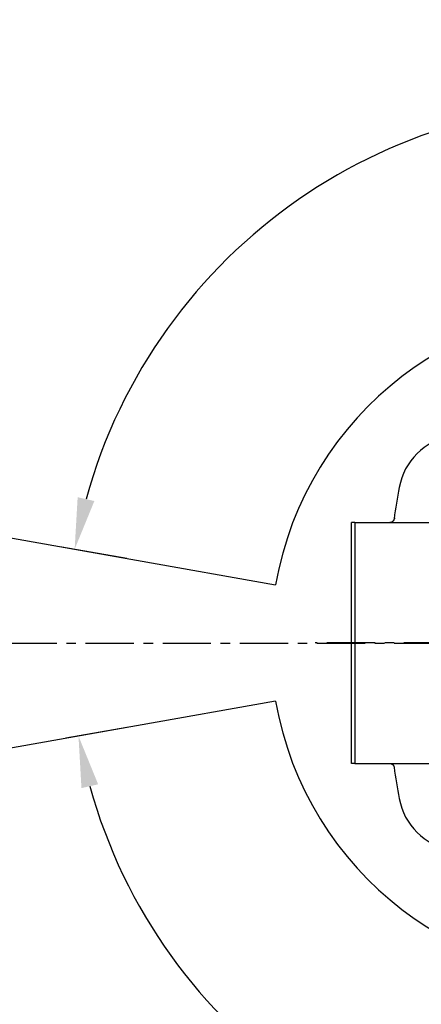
# Model space of a CAD drawing. Header units: millimetres. Extents: x 4086 to 10416, y 123 to 1549.
# Tile 199 of 256: x 9273 to 9336, y 534 to 687. Entities that reach past the tile are written whole.
import ezdxf

# ---------------------------------------------------------------- set-up
doc = ezdxf.new("R2010")
doc.units = ezdxf.units.MM
doc.linetypes.add('CENTER', pattern=[0.6, 0.375, -0.075, 0.075, -0.075])
doc.layers.add('中心线', color=7, linetype='Continuous')
doc.layers.add('运动范围', color=7, linetype='Continuous')
doc.styles.add('思源黑', font='SourceHanSansCN-Normal.ttf')
doc.dimstyles.new('尺寸标注_1_6比例中六', dxfattribs={"dimtxt": 10, "dimasz": 8, "dimexe": 2, "dimexo": 1.5, "dimgap": 1, "dimtad": 1, "dimdec": 1, "dimlfac": 6, "dimdsep": 46, "dimtxsty": '思源黑', "dimcen": 0.09, "dimadec": 0, "dimazin": 0, "dimtp": 0.01, "dimtm": 0.01, "dimtfac": 1, "dimtdec": 1, "dimtofl": 0, "dimtmove": 0, "dimatfit": 3, "dimfxl": 1, "dimtolj": 1, "dimarcsym": 0})

# ---------------------------------------------------------------- blocks, each defined once
blk = doc.blocks.new('*D682')
at = {"layer": 'Defpoints', "color": 0}
for p in [(9331.48, 667.16), (9291.62, 602.91), (9292.35, 602.78), (9438.28, 590.01), (9439.02, 590.01)]:
    blk.add_point(p, dxfattribs=at)
at = {"layer": '运动范围', "color": 0, "linetype": 'Continuous', "lineweight": -2}
for p, q in [((9290.14, 603.17), (9280.04, 604.95)), ((9440.52, 590.01), (9450.78, 590.01))]:
    blk.add_line(p, q, dxfattribs=at)
blk.add_arc((9364.76, 590.01), 84.02, 5.4575, 164.5425, dxfattribs=at)
at = {"layer": '运动范围', "color": 0}
for points in [[(9282.48, 612.7), (9285.08, 612.11), (9282.01, 604.6)], [(9447.07, 597.94), (9449.73, 598.07), (9448.78, 590.01)]]:
    blk.add_solid(points, dxfattribs=at)
at = {"layer": '运动范围', "color": 0, "insert": (9388.64, 682.6), "char_height": 10, "attachment_point": 2, "rotation": 345.5363, "style": '思源黑'}
blk.add_mtext('+\\A1;170%%d', dxfattribs=at)
blk = doc.blocks.new('*D683')
at = {"layer": 'Defpoints', "color": 0}
for p in [(9438.28, 590.01), (9439.02, 590.01), (9291.62, 577.12), (9292.35, 577.25), (9331.72, 513.42)]:
    blk.add_point(p, dxfattribs=at)
at = {"layer": '运动范围', "color": 0, "linetype": 'Continuous', "lineweight": -2}
for p, q in [((9440.52, 590.01), (9450.18, 590.01)), ((9290.14, 576.86), (9280.64, 575.18))]:
    blk.add_line(p, q, dxfattribs=at)
blk.add_arc((9364.76, 590.01), 83.42, 195.4969, 354.5031, dxfattribs=at)
at = {"layer": '运动范围', "color": 0}
for points in [[(9449.12, 581.96), (9446.46, 582.09), (9448.18, 590.01)], [(9285.67, 568.02), (9283.07, 567.43), (9282.61, 575.53)]]:
    blk.add_solid(points, dxfattribs=at)
at = {"layer": '运动范围', "color": 0, "insert": (9385.95, 521.39), "char_height": 10, "attachment_point": 2, "rotation": 17.1662, "style": '思源黑'}
blk.add_mtext('-\\A1;170%%d', dxfattribs=at)

msp = doc.modelspace()

# ---------------------------------------------------------------- linework, layer by layer
at = {"layer": '中心线', "linetype": 'CENTER', "ltscale": 20}
msp.add_line((9043.721, 589.998), (9702.299, 589.998), dxfattribs=at)
at = {"layer": '中心线', "color": 7, "linetype": 'CENTER', "ltscale": 20}
msp.add_line((9364.758, 590.013), (9319.421, 590.013), dxfattribs=at)
at = {"layer": '运动范围', "color": 7, "linetype": 'Continuous'}
for p, q in [((9081.954, 639.879), (9313.285, 599.089)), ((9325.091, 571.263), (9325.091, 608.763)), ((9325.591, 608.763), (9325.091, 608.763)), ((9325.591, 608.763), (9325.591, 571.263)), ((9325.591, 608.763), (9345.069, 608.763)), ((9313.285, 580.937), (9081.954, 540.147)), ((9325.591, 571.263), (9325.091, 571.263)), ((9325.591, 571.263), (9345.063, 571.263)), ((9331.718, 570.687), (9331.718, 570.689)), ((9331.739, 570.551), (9331.741, 570.551)), ((9331.743, 570.551), (9331.745, 570.552))]:
    msp.add_line(p, q, dxfattribs=at)
for points in [[(9331.718, 609.338), (9331.716, 609.322), (9331.713, 609.305), (9331.709, 609.288), (9331.705, 609.27), (9331.701, 609.251), (9331.695, 609.232), (9331.689, 609.211), (9331.681, 609.188), (9331.672, 609.166), (9331.662, 609.142), (9331.651, 609.119), (9331.638, 609.095), (9331.624, 609.07), (9331.608, 609.045), (9331.59, 609.019), (9331.569, 608.993), (9331.545, 608.966), (9331.518, 608.939), (9331.486, 608.911), (9331.449, 608.883), (9331.402, 608.853), (9331.347, 608.825), (9331.297, 608.805), (9331.251, 608.789), (9331.208, 608.779), (9331.169, 608.771), (9331.134, 608.766), (9331.105, 608.764), (9331.082, 608.763)], [(9331.077, 571.263), (9331.093, 571.262), (9331.115, 571.261), (9331.141, 571.259), (9331.172, 571.254), (9331.207, 571.247), (9331.247, 571.237), (9331.291, 571.223), (9331.338, 571.205), (9331.388, 571.18), (9331.442, 571.147), (9331.499, 571.103), (9331.557, 571.047), (9331.602, 570.99), (9331.634, 570.938), (9331.658, 570.893), (9331.676, 570.85), (9331.691, 570.809), (9331.702, 570.769), (9331.711, 570.731), (9331.717, 570.695), (9331.718, 570.689)]]:
    msp.add_lwpolyline(points, dxfattribs=at)
for centre, radius, start, end in [((9364.758, 590.013), 287.167, 190, 18.68011), ((9364.758, 590.013), 52.267, 190, 170), ((9342.361, 612.41), 10, 100.46271, 169.53729), ((9463.644, 590.013), 133.333, 169.53729, 171.66605), ((9331.102, 608.08), 1.533, 59.95002, 62.16576), ((9463.644, 590.013), 133.333, 188.33395, 190.46271), ((9342.361, 567.616), 10, 190.46271, 259.53729)]:
    msp.add_arc(centre, radius, start, end, dxfattribs=at)
msp.add_open_spline([(9331.738, 609.475), (9331.737, 609.467), (9331.783, 609.464), (9331.798, 609.446), (9331.818, 609.436)], degree=3, knots=[0, 0, 0, 0, 0.257914, 1, 1, 1, 1], dxfattribs=at)

# ---------------------------------------------------------------- dimensions: what is measured, and where the dimension line sits
for base, line1, line2, text, picture, middle in [((9331.479, 667.161), ((9438.28, 590.013), (9439.022, 590.013)), ((9292.353, 602.78), (9291.622, 602.909)), '+<>', '*D682', (9385.743, 671.37)), ((9331.717, 513.416), ((9292.353, 577.246), (9291.622, 577.117)), ((9438.28, 590.013), (9439.022, 590.013)), '-<>', '*D683', (9389.378, 510.31))]:
    dim = msp.add_angular_dim_2l(base=base, line1=line1, line2=line2, text=text, dimstyle='尺寸标注_1_6比例中六', dxfattribs=at)
    dim.commit()
    dim.dimension.update_dxf_attribs({"geometry": picture, "text_midpoint": middle, "dimtype": 162})

doc.saveas('drawing.dxf')
